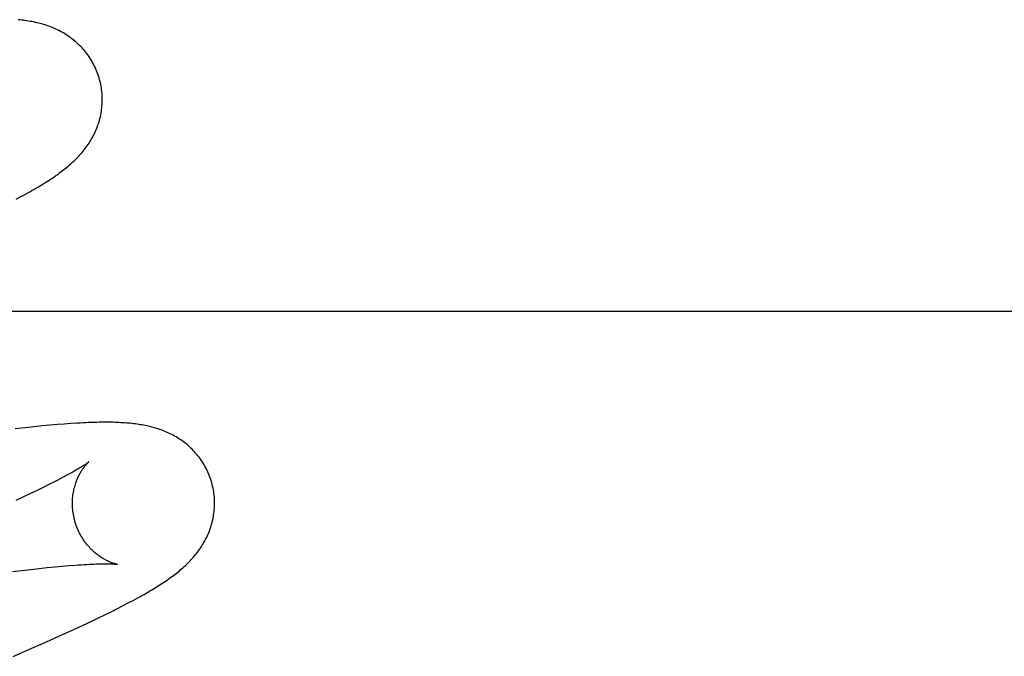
# Model space of a CAD drawing. Header units: inches. Extents: x 0 to 212, y 0 to 138.
# Tile 39 of 80: x 67.5679 to 67.7063, y 77.7074 to 77.797. Entities that reach past the tile are written whole.
import ezdxf

# ---------------------------------------------------------------- set-up
doc = ezdxf.new("R2010")
doc.units = ezdxf.units.IN
doc.header["$LTSCALE"] = 11.6875
doc.header["$MEASUREMENT"] = 0
doc.linetypes.add('HIDDEN', pattern=[0.2, 0.1, -0.1])
doc.layers.add('DEFAULT_2', color=8, linetype='HIDDEN')

msp = doc.modelspace()

# ---------------------------------------------------------------- linework, layer by layer
at = {"layer": 'DEFAULT_2', "color": 8, "linetype": 'HIDDEN'}
for p, q in [((67.56735, 77.77172), (67.56803, 77.77209)), ((67.91648, 77.75593), (67.44148, 77.75593)), ((67.56857, 77.73958), (67.56721, 77.73942)), ((67.56984, 77.73971), (67.56857, 77.73958)), ((67.57102, 77.73983), (67.56984, 77.73971)), ((67.57212, 77.73993), (67.57102, 77.73983)), ((67.57316, 77.74002), (67.57212, 77.73993)), ((67.57413, 77.7401), (67.57316, 77.74002)), ((67.57505, 77.74016), (67.57413, 77.7401)), ((67.57284, 77.73201), (67.57206, 77.73162)), ((67.57033, 77.73077), (67.56938, 77.73031)), ((67.57123, 77.73121), (67.57033, 77.73077)), ((67.57206, 77.73162), (67.57123, 77.73121)), ((67.56837, 77.72984), (67.5673, 77.72934)), ((67.56938, 77.73031), (67.56837, 77.72984)), ((67.56816, 77.7195), (67.56941, 77.71964)), ((67.56941, 77.71964), (67.5706, 77.71978)), ((67.5706, 77.71978), (67.57173, 77.7199)), ((67.57173, 77.7199), (67.57281, 77.72)), ((67.57281, 77.72), (67.57382, 77.7201)), ((67.57382, 77.7201), (67.57478, 77.72018)), ((67.56686, 77.71934), (67.56816, 77.7195)), ((67.5808, 77.71374), (67.58163, 77.71415)), ((67.58163, 77.71415), (67.58241, 77.71455)), ((67.58241, 77.71455), (67.58313, 77.71493)), ((67.58313, 77.71493), (67.58381, 77.71529)), ((67.5779, 77.71233), (67.57895, 77.71283)), ((67.57895, 77.71283), (67.57991, 77.71329)), ((67.57991, 77.71329), (67.5808, 77.71374)), ((67.57429, 77.71066), (67.57557, 77.71124)), ((67.57557, 77.71124), (67.57678, 77.7118)), ((67.57678, 77.7118), (67.5779, 77.71233)), ((67.57151, 77.70941), (67.57293, 77.71005)), ((67.57293, 77.71005), (67.57429, 77.71066)), ((67.56926, 77.70843), (67.57151, 77.70941)), ((67.56692, 77.70742), (67.56926, 77.70843))]:
    msp.add_line(p, q, dxfattribs=at)
for points in [[(67.57908, 77.78861), (67.57902, 77.78882), (67.57894, 77.78907), (67.57886, 77.78932), (67.57877, 77.78956), (67.57867, 77.78981), (67.57857, 77.79004), (67.57846, 77.79028), (67.57835, 77.79051), (67.57823, 77.79074), (67.57811, 77.79097), (67.57798, 77.79119), (67.57785, 77.79141), (67.57771, 77.79163), (67.57757, 77.79184), (67.57742, 77.79204), (67.57727, 77.79225), (67.57711, 77.79244), (67.57695, 77.79264), (67.57679, 77.79283), (67.57662, 77.79301), (67.57645, 77.79319), (67.57628, 77.79337), (67.5761, 77.79354), (67.57593, 77.7937), (67.57575, 77.79386), (67.57556, 77.79402), (67.57538, 77.79417), (67.57519, 77.79431), (67.575, 77.79446), (67.57481, 77.79459), (67.57461, 77.79473), (67.57441, 77.79486), (67.57421, 77.79498), (67.57401, 77.79511), (67.5738, 77.79522), (67.57359, 77.79534), (67.57338, 77.79544), (67.57317, 77.79555), (67.57296, 77.79565), (67.57275, 77.79574), (67.57254, 77.79583), (67.57232, 77.79592), (67.57211, 77.79601), (67.57189, 77.79609), (67.57166, 77.79616), (67.57144, 77.79624), (67.57121, 77.79631), (67.57098, 77.79638), (67.57075, 77.79644), (67.57052, 77.7965), (67.57029, 77.79656), (67.57006, 77.79661), (67.56982, 77.79666), (67.56959, 77.79671), (67.56935, 77.79675), (67.56912, 77.79679), (67.56888, 77.79683), (67.56864, 77.79686), (67.56839, 77.7969), (67.56815, 77.79693), (67.5679, 77.79696), (67.56765, 77.79698)], [(67.56803, 77.77209), (67.56835, 77.77226), (67.56867, 77.77244), (67.56898, 77.77261), (67.56928, 77.77278), (67.56957, 77.77294), (67.56985, 77.7731), (67.57012, 77.77326), (67.57039, 77.77342), (67.57065, 77.77357), (67.5709, 77.77372), (67.57114, 77.77388), (67.57138, 77.77402), (67.57162, 77.77417), (67.57185, 77.77432), (67.57207, 77.77446), (67.57229, 77.77461), (67.5725, 77.77475), (67.57271, 77.77489), (67.57292, 77.77504), (67.57312, 77.77518), (67.57332, 77.77532), (67.57351, 77.77547), (67.57371, 77.77561), (67.5739, 77.77575), (67.57408, 77.7759), (67.57427, 77.77605), (67.57445, 77.7762), (67.57463, 77.77635), (67.57481, 77.7765), (67.57499, 77.77665), (67.57516, 77.77681), (67.57534, 77.77697), (67.57551, 77.77713), (67.57568, 77.77729), (67.57584, 77.77746), (67.57601, 77.77763), (67.57617, 77.7778), (67.57633, 77.77797), (67.57648, 77.77815), (67.57664, 77.77832), (67.57679, 77.7785), (67.57693, 77.77869), (67.57707, 77.77887), (67.57721, 77.77905), (67.57735, 77.77924), (67.57748, 77.77943), (67.57761, 77.77963), (67.57773, 77.77982), (67.57785, 77.78002), (67.57797, 77.78023), (67.57809, 77.78043), (67.5782, 77.78064), (67.57831, 77.78085), (67.57841, 77.78107), (67.57851, 77.78128), (67.5786, 77.7815), (67.57869, 77.78172), (67.57878, 77.78194), (67.57886, 77.78217), (67.57894, 77.7824), (67.57901, 77.78263), (67.57908, 77.78286), (67.57914, 77.7831), (67.5792, 77.78333), (67.57925, 77.78358), (67.5793, 77.78382), (67.57934, 77.78407), (67.57937, 77.78431), (67.57941, 77.78456), (67.57943, 77.78482), (67.57945, 77.78507), (67.57946, 77.78532), (67.57947, 77.78558), (67.57947, 77.78584), (67.57947, 77.78609), (67.57946, 77.78635), (67.57944, 77.78661), (67.57941, 77.78687), (67.57938, 77.78712), (67.57935, 77.78738), (67.57931, 77.78764), (67.57926, 77.78789), (67.5792, 77.78815), (67.57914, 77.7884), (67.57908, 77.78861)], [(67.59487, 77.73182), (67.59481, 77.73203), (67.59474, 77.73228), (67.59465, 77.73252), (67.59456, 77.73277), (67.59447, 77.73301), (67.59437, 77.73324), (67.59426, 77.73348), (67.59415, 77.73371), (67.59403, 77.73394), (67.59391, 77.73416), (67.59378, 77.73438), (67.59365, 77.7346), (67.59351, 77.73482), (67.59337, 77.73503), (67.59322, 77.73523), (67.59308, 77.73543), (67.59292, 77.73563), (67.59276, 77.73582), (67.5926, 77.73601), (67.59244, 77.7362), (67.59227, 77.73638), (67.5921, 77.73655), (67.59192, 77.73672), (67.59175, 77.73688), (67.59157, 77.73704), (67.59139, 77.7372), (67.5912, 77.73735), (67.59102, 77.73749), (67.59083, 77.73764), (67.59064, 77.73777), (67.59044, 77.73791), (67.59025, 77.73804), (67.59005, 77.73816), (67.58985, 77.73829), (67.58964, 77.7384), (67.58944, 77.73852), (67.58923, 77.73862), (67.58902, 77.73873), (67.58881, 77.73883), (67.58861, 77.73892), (67.58839, 77.73902), (67.58818, 77.7391), (67.58797, 77.73919), (67.58775, 77.73927), (67.58753, 77.73935), (67.58731, 77.73942), (67.58709, 77.73949), (67.58687, 77.73956), (67.58664, 77.73962), (67.58642, 77.73968), (67.58619, 77.73974), (67.58596, 77.73979), (67.58574, 77.73984), (67.58551, 77.73989), (67.58528, 77.73993), (67.58505, 77.73997), (67.58482, 77.74001), (67.58459, 77.74005), (67.58436, 77.74008), (67.58412, 77.74012), (67.58388, 77.74014), (67.58364, 77.74017), (67.5834, 77.7402), (67.58315, 77.74022), (67.5829, 77.74024), (67.58264, 77.74026), (67.58237, 77.74028), (67.5821, 77.74029), (67.58183, 77.74031), (67.58155, 77.74032), (67.58125, 77.74033), (67.58096, 77.74034), (67.58065, 77.74034), (67.58034, 77.74034), (67.58002, 77.74035), (67.57969, 77.74035), (67.57936, 77.74034), (67.57901, 77.74034), (67.57866, 77.74033), (67.5783, 77.74032), (67.57792, 77.74031), (67.57754, 77.7403), (67.57715, 77.74028), (67.57675, 77.74026), (67.57634, 77.74024), (67.57592, 77.74022), (67.57505, 77.74016)], [(67.57756, 77.73476), (67.57755, 77.73476), (67.57755, 77.73475), (67.57753, 77.73474), (67.57751, 77.73472), (67.57748, 77.7347), (67.57744, 77.73467), (67.57739, 77.73463), (67.57733, 77.73459), (67.57727, 77.73454), (67.57719, 77.73449), (67.5771, 77.73443), (67.577, 77.73436), (67.57689, 77.73429), (67.57677, 77.73421), (67.57664, 77.73413), (67.57649, 77.73403), (67.57633, 77.73393), (67.57615, 77.73383), (67.57596, 77.73372), (67.57576, 77.7336), (67.57554, 77.73347), (67.57531, 77.73333), (67.57505, 77.73319), (67.57479, 77.73304), (67.5745, 77.73289), (67.5742, 77.73273), (67.57388, 77.73256), (67.57355, 77.73238), (67.5732, 77.7322), (67.57284, 77.73201)], [(67.5756, 77.72646), (67.57555, 77.72666), (67.5755, 77.7269), (67.57545, 77.72713), (67.5754, 77.72737), (67.57536, 77.7276), (67.57533, 77.72784), (67.57531, 77.72807), (67.57529, 77.7283), (67.57528, 77.72854), (67.57527, 77.72877), (67.57527, 77.72899), (67.57527, 77.72922), (67.57529, 77.72944), (67.5753, 77.72966), (67.57532, 77.72988), (67.57535, 77.73009), (67.57538, 77.7303), (67.57541, 77.73051), (67.57545, 77.73071), (67.57549, 77.73091), (67.57554, 77.7311), (67.57559, 77.73128), (67.57564, 77.73146), (67.57569, 77.73164), (67.57575, 77.73181), (67.5758, 77.73197), (67.57586, 77.73213), (67.57593, 77.73229), (67.57599, 77.73244), (67.57605, 77.73258), (67.57612, 77.73272), (67.57618, 77.73286), (67.57625, 77.73298), (67.57632, 77.73311), (67.57638, 77.73323), (67.57645, 77.73334), (67.57651, 77.73345), (67.57658, 77.73356), (67.57665, 77.73366), (67.57671, 77.73376), (67.57677, 77.73385), (67.57684, 77.73394), (67.5769, 77.73402), (67.57696, 77.7341), (67.57702, 77.73418), (67.57708, 77.73425), (67.57713, 77.73432), (67.57719, 77.73438), (67.57724, 77.73444), (67.57729, 77.73449), (67.57733, 77.73454), (67.57737, 77.73458), (67.57741, 77.73462), (67.57745, 77.73466), (67.57748, 77.73469), (67.5775, 77.73471), (67.57752, 77.73473), (67.57754, 77.73475), (67.57755, 77.73476), (67.57755, 77.73476)], [(67.58381, 77.71529), (67.58413, 77.71547), (67.58445, 77.71564), (67.58475, 77.71581), (67.58505, 77.71597), (67.58534, 77.71614), (67.58562, 77.7163), (67.58589, 77.71646), (67.58616, 77.71662), (67.58642, 77.71677), (67.58668, 77.71693), (67.58692, 77.71708), (67.58717, 77.71723), (67.5874, 77.71738), (67.58763, 77.71752), (67.58786, 77.71767), (67.58808, 77.71782), (67.5883, 77.71796), (67.58851, 77.71811), (67.58872, 77.71825), (67.58892, 77.7184), (67.58912, 77.71854), (67.58932, 77.71869), (67.58951, 77.71883), (67.58971, 77.71898), (67.58989, 77.71912), (67.59008, 77.71927), (67.59026, 77.71942), (67.59044, 77.71957), (67.59062, 77.71972), (67.5908, 77.71988), (67.59097, 77.72004), (67.59115, 77.72019), (67.59132, 77.72035), (67.59148, 77.72052), (67.59165, 77.72068), (67.59181, 77.72085), (67.59197, 77.72102), (67.59213, 77.72119), (67.59229, 77.72137), (67.59244, 77.72155), (67.59259, 77.72173), (67.59273, 77.72191), (67.59287, 77.72209), (67.59301, 77.72228), (67.59315, 77.72247), (67.59328, 77.72266), (67.59341, 77.72285), (67.59353, 77.72305), (67.59365, 77.72325), (67.59377, 77.72345), (67.59389, 77.72366), (67.594, 77.72386), (67.59411, 77.72408), (67.59421, 77.72429), (67.59431, 77.7245), (67.5944, 77.72472), (67.59449, 77.72494), (67.59457, 77.72516), (67.59465, 77.72539), (67.59473, 77.72562), (67.5948, 77.72585), (67.59487, 77.72608), (67.59493, 77.72631), (67.59499, 77.72655), (67.59504, 77.72679), (67.59509, 77.72704), (67.59513, 77.72728), (67.59517, 77.72753), (67.5952, 77.72778), (67.59522, 77.72803), (67.59524, 77.72828), (67.59525, 77.72854), (67.59526, 77.72879), (67.59526, 77.72905), (67.59526, 77.72931), (67.59525, 77.72956), (67.59523, 77.72982), (67.5952, 77.73008), (67.59517, 77.73034), (67.59514, 77.73059), (67.5951, 77.73085), (67.59505, 77.7311), (67.59499, 77.73136), (67.59493, 77.73161), (67.59487, 77.73182)], [(67.58156, 77.72036), (67.58156, 77.72036), (67.58155, 77.72037), (67.58153, 77.72037), (67.58151, 77.72037), (67.58148, 77.72038), (67.58144, 77.72039), (67.5814, 77.7204), (67.58135, 77.72041), (67.5813, 77.72042), (67.58124, 77.72044), (67.58117, 77.72046), (67.5811, 77.72048), (67.58103, 77.7205), (67.58095, 77.72053), (67.58087, 77.72056), (67.58078, 77.72059), (67.58069, 77.72063), (67.5806, 77.72066), (67.5805, 77.7207), (67.5804, 77.72075), (67.5803, 77.7208), (67.58019, 77.72085), (67.58008, 77.7209), (67.57997, 77.72096), (67.57986, 77.72102), (67.57974, 77.72108), (67.57962, 77.72115), (67.5795, 77.72122), (67.57938, 77.7213), (67.57926, 77.72138), (67.57913, 77.72147), (67.579, 77.72156), (67.57887, 77.72165), (67.57874, 77.72175), (67.5786, 77.72186), (67.57847, 77.72197), (67.57833, 77.72209), (67.5782, 77.72221), (67.57806, 77.72234), (67.57793, 77.72247), (67.57779, 77.72261), (67.57765, 77.72276), (67.57752, 77.72291), (67.57738, 77.72307), (67.57725, 77.72323), (67.57712, 77.7234), (67.57699, 77.72357), (67.57686, 77.72375), (67.57674, 77.72394), (67.57662, 77.72413), (67.5765, 77.72432), (67.57639, 77.72452), (67.57628, 77.72473), (67.57618, 77.72494), (67.57608, 77.72515), (67.57599, 77.72537), (67.5759, 77.72559), (67.57581, 77.72581), (67.57574, 77.72603), (67.57566, 77.72626), (67.5756, 77.72646)], [(67.57478, 77.72018), (67.57567, 77.72025), (67.57609, 77.72028), (67.5765, 77.72031), (67.5769, 77.72033), (67.57727, 77.72035), (67.57762, 77.72037), (67.57795, 77.72039), (67.57826, 77.7204), (67.57856, 77.72041), (67.57883, 77.72042), (67.57908, 77.72043), (67.57932, 77.72043), (67.57955, 77.72043), (67.57975, 77.72044), (67.57995, 77.72044), (67.58013, 77.72044), (67.5803, 77.72043), (67.58045, 77.72043), (67.5806, 77.72043), (67.58073, 77.72042), (67.58085, 77.72042), (67.58096, 77.72041), (67.58106, 77.72041), (67.58115, 77.7204), (67.58123, 77.7204), (67.5813, 77.72039), (67.58136, 77.72039), (67.58142, 77.72038), (67.58146, 77.72038), (67.58149, 77.72037), (67.58152, 77.72037), (67.58154, 77.72037), (67.58155, 77.72036), (67.58156, 77.72036)]]:
    msp.add_lwpolyline(points, dxfattribs=at)

doc.saveas('drawing.dxf')
